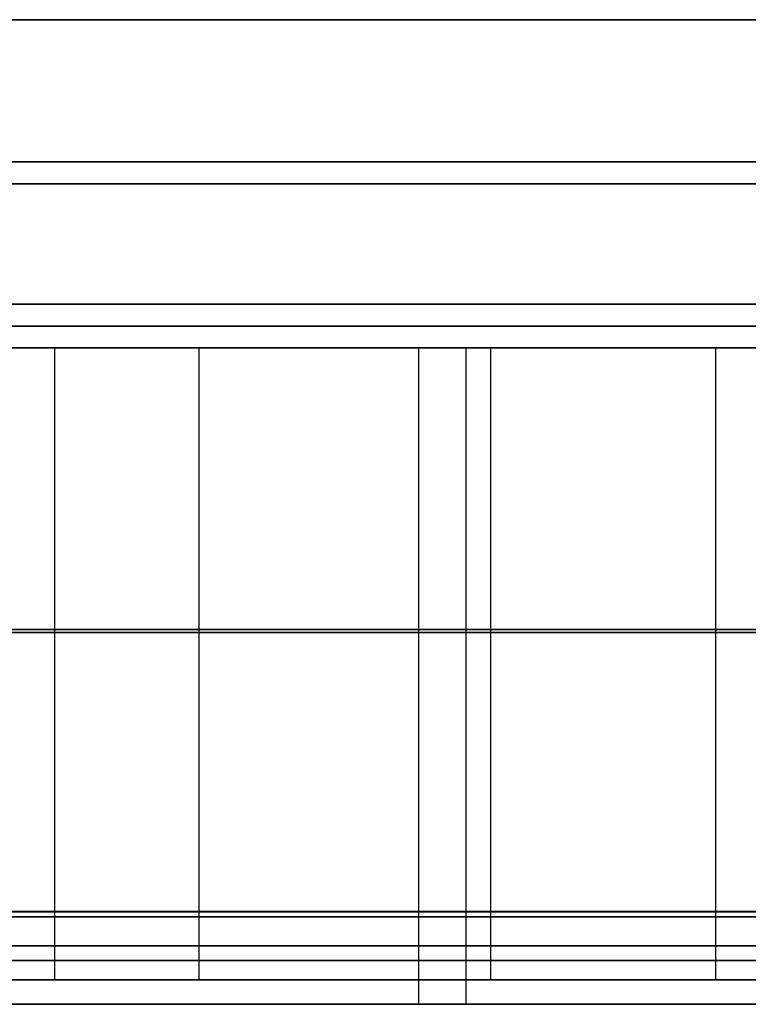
# Model space of a CAD drawing. Header units: millimetres. Extents: x 14566 to 15601, y -4 to 41.
# Tile 29 of 52: x 15106 to 15139, y -4 to 41. Entities that reach past the tile are written whole.
import ezdxf

# ---------------------------------------------------------------- set-up
doc = ezdxf.new("R2010")
doc.units = ezdxf.units.MM
doc.layers.add('Pond Mirror Ferm Living', color=7, linetype='Continuous', true_color=0x000000)

msp = doc.modelspace()

# ---------------------------------------------------------------- linework, layer by layer
at = {"layer": 'Pond Mirror Ferm Living'}
for p, q in [((15336.866, 40.764, 3585.285), (14836.866, 40.764, 3585.285)), ((15336.866, 40.764, 3587.285), (14836.866, 40.764, 3587.285)), ((15336.866, 40.764, 3586.285), (14836.866, 40.764, 3586.285)), ((14836.866, 40.764, 2927.261), (15336.866, 40.764, 2927.261)), ((14836.866, 40.764, 2925.261), (15336.866, 40.764, 2925.261)), ((14836.866, 40.764, 2926.261), (15336.866, 40.764, 2926.261)), ((15313.866, 34.264, 3585.285), (14859.866, 34.264, 3585.285)), ((14859.866, 34.264, 2927.261), (15313.866, 34.264, 2927.261)), ((15314.038, 33.264, 3587.285), (14859.694, 33.264, 3587.285)), ((14859.694, 33.264, 2925.261), (15314.038, 33.264, 2925.261)), ((15336.866, 27.764, 3585.285), (14836.866, 27.764, 3585.285)), ((15336.866, 27.764, 3572.285), (14836.866, 27.764, 3572.285)), ((14836.866, 27.764, 2927.261), (15336.866, 27.764, 2927.261)), ((14836.866, 27.764, 2940.261), (15336.866, 27.764, 2940.261)), ((15198.872, 27.764, 3578.785), (15089.866, 27.764, 3578.785)), ((15089.866, 27.764, 2933.761), (15198.872, 27.764, 2933.761)), ((15336.866, 26.764, 3572.285), (14836.866, 26.764, 3572.285)), ((14836.866, 26.764, 2940.261), (15336.866, 26.764, 2940.261)), ((15590.257, 25.764, 3398.008), (14586.449, 25.764, 3112.755)), ((15336.866, 25.764, 3587.285), (14836.866, 25.764, 3587.285)), ((15336.866, 25.764, 3572.285), (14836.866, 25.764, 3572.285)), ((14836.866, 25.764, 2925.261), (15336.866, 25.764, 2925.261)), ((14836.866, 25.764, 2940.261), (15336.866, 25.764, 2940.261)), ((15235.765, 25.764, 2739.502), (14941.477, 25.764, 3775.105)), ((15199.043, 25.764, 3579.785), (15089.694, 25.764, 3579.785)), ((15089.694, 25.764, 2932.761), (15199.043, 25.764, 2932.761)), ((15097.132, 25.772, 2705.739), (15107.504, 25.771, 2705.502)), ((15114.099, 25.771, 3804.845), (15102.578, 25.772, 3805.682)), ((15103.76, 25.772, 3801.389), (15115.05, 25.771, 3800.529)), ((15115.05, 25.764, 3800.529), (15103.76, 25.764, 3801.389)), ((15114.502, 25.771, 2709.734), (15104.856, 25.772, 2709.749)), ((15104.856, 25.764, 2709.749), (15114.502, 25.764, 2709.734)), ((15107.504, 25.771, 2705.502), (15117.475, 25.771, 2705.57)), ((15107.504, 25.771, 2705.502), (15107.504, 0.007, 2705.502)), ((15125.933, 25.771, 3803.637), (15114.099, 25.771, 3804.845)), ((15114.099, 25.771, 3804.845), (15114.1, 0.007, 3804.845)), ((15124.144, 25.771, 2710.003), (15114.502, 25.771, 2709.734)), ((15114.502, 25.764, 2709.734), (15124.144, 25.764, 2710.003)), ((15115.05, 25.771, 3800.529), (15126.312, 25.771, 3799.348)), ((15126.312, 25.764, 3799.348), (15115.05, 25.764, 3800.529)), ((15117.475, 25.771, 2705.57), (15127.438, 25.771, 2705.942)), ((15133.432, 25.771, 2710.546), (15124.144, 25.771, 2710.003)), ((15124.144, 25.771, 2710.003), (15124.145, 0.006, 2710.003)), ((15124.144, 25.764, 2710.003), (15133.432, 25.764, 2710.546)), ((15124.144, 25.764, 2710.003), (15124.144, -0.236, 2710.003)), ((15137.727, 25.771, 3802.088), (15125.933, 25.771, 3803.637)), ((15126.312, 25.771, 3799.348), (15137.905, 25.771, 3797.802)), ((15126.312, 25.771, 3799.348), (15126.312, 0.006, 3799.348)), ((15137.905, 25.764, 3797.802), (15126.312, 25.764, 3799.348)), ((15126.312, 25.764, 3799.348), (15126.312, -0.236, 3799.348)), ((15127.438, 25.771, 2705.942), (15137.042, 25.771, 2706.605)), ((15127.438, 25.771, 2705.942), (15127.439, 0.006, 2705.942)), ((15142.698, 25.771, 2711.379), (15133.432, 25.771, 2710.546)), ((15133.432, 25.764, 2710.546), (15142.698, 25.764, 2711.379)), ((15137.042, 25.771, 2706.605), (15146.618, 25.771, 2707.577)), ((15149.895, 25.771, 3800.135), (15137.727, 25.771, 3802.088)), ((15137.727, 25.771, 3802.088), (15137.727, 0.006, 3802.088)), ((15137.905, 25.771, 3797.802), (15149.451, 25.771, 3795.934)), ((15149.451, 25.764, 3795.934), (15137.905, 25.764, 3797.802)), ((15097.132, 12.889, 2705.739), (15107.504, 12.889, 2705.502)), ((15114.1, 12.889, 3804.845), (15102.578, 12.889, 3805.682)), ((15115.05, 12.889, 3800.529), (15103.76, 12.889, 3801.389)), ((15115.05, 12.764, 3800.529), (15103.76, 12.764, 3801.389)), ((15104.856, 12.889, 2709.749), (15114.502, 12.889, 2709.734)), ((15104.856, 12.764, 2709.749), (15114.502, 12.764, 2709.734)), ((15107.504, 12.889, 2705.502), (15117.475, 12.889, 2705.57)), ((15125.933, 12.889, 3803.637), (15114.1, 12.889, 3804.845)), ((15114.502, 12.889, 2709.734), (15124.144, 12.889, 2710.003)), ((15114.502, 12.764, 2709.734), (15124.144, 12.764, 2710.003)), ((15126.312, 12.889, 3799.348), (15115.05, 12.889, 3800.529)), ((15126.312, 12.764, 3799.348), (15115.05, 12.764, 3800.529)), ((15117.475, 12.889, 2705.57), (15127.439, 12.889, 2705.942)), ((15124.144, 12.889, 2710.003), (15133.432, 12.889, 2710.546)), ((15124.144, 12.764, 2710.003), (15133.432, 12.764, 2710.546)), ((15137.727, 12.889, 3802.088), (15125.933, 12.889, 3803.637)), ((15137.905, 12.889, 3797.802), (15126.312, 12.889, 3799.348)), ((15137.905, 12.764, 3797.802), (15126.312, 12.764, 3799.348)), ((15127.439, 12.889, 2705.942), (15137.042, 12.889, 2706.605)), ((15133.432, 12.889, 2710.546), (15142.698, 12.889, 2711.379)), ((15133.432, 12.764, 2710.546), (15142.698, 12.764, 2711.379)), ((15137.042, 12.889, 2706.605), (15146.618, 12.889, 2707.577)), ((15149.896, 12.888, 3800.135), (15137.727, 12.889, 3802.088)), ((15149.451, 12.888, 3795.934), (15137.905, 12.889, 3797.802)), ((15149.451, 12.764, 3795.934), (15137.905, 12.764, 3797.802)), ((15597.088, 0, 3327.266), (14576.69, 0, 3327.266)), ((15097.133, 0.007, 2705.739), (15107.504, 0.007, 2705.502)), ((15114.1, 0.007, 3804.845), (15102.578, 0.007, 3805.682)), ((15103.76, 0.007, 3801.389), (15115.051, 0.007, 3800.529)), ((15114.502, 0.007, 2709.734), (15104.856, 0.007, 2709.749)), ((15107.504, 0.007, 2705.502), (15117.475, 0.006, 2705.57)), ((15125.933, 0.006, 3803.637), (15114.1, 0.007, 3804.845)), ((15124.145, 0.006, 2710.003), (15114.502, 0.007, 2709.734)), ((15115.051, 0.007, 3800.529), (15126.312, 0.006, 3799.348)), ((15117.475, 0.006, 2705.57), (15127.439, 0.006, 2705.942)), ((15133.432, 0.006, 2710.546), (15124.145, 0.006, 2710.003)), ((15137.727, 0.006, 3802.088), (15125.933, 0.006, 3803.637)), ((15126.312, 0.006, 3799.348), (15137.905, 0.006, 3797.802)), ((15127.439, 0.006, 2705.942), (15137.042, 0.006, 2706.605)), ((15142.699, 0.006, 2711.379), (15133.432, 0.006, 2710.546)), ((15137.042, 0.006, 2706.605), (15146.619, 0.006, 2707.577)), ((15149.896, 0.006, 3800.135), (15137.727, 0.006, 3802.088)), ((15137.905, 0.006, 3797.802), (15149.451, 0.006, 3795.934)), ((15590.257, -0.236, 3398.008), (14586.449, -0.236, 3112.755)), ((15590.257, -0.236, 3398.008), (14586.449, -0.236, 3112.755)), ((15235.765, -0.236, 2739.502), (14941.477, -0.236, 3775.105)), ((15235.765, -0.236, 2739.502), (14941.477, -0.236, 3775.105)), ((15097.133, -0.007, 2705.739), (15107.504, -0.007, 2705.502)), ((15114.1, -0.007, 3804.845), (15102.578, -0.007, 3805.682)), ((15103.76, -0.007, 3801.389), (15115.051, -0.007, 3800.529)), ((15115.05, -0.236, 3800.529), (15103.76, -0.236, 3801.389)), ((15115.05, -0.236, 3800.529), (15103.76, -0.236, 3801.389)), ((15114.502, -0.007, 2709.734), (15104.856, -0.007, 2709.749)), ((15104.856, -0.236, 2709.749), (15114.502, -0.236, 2709.734)), ((15104.856, -0.236, 2709.749), (15114.502, -0.236, 2709.734)), ((15107.504, -0.007, 2705.502), (15117.475, -0.007, 2705.57)), ((15107.504, -0.007, 2705.502), (15107.504, -3.119, 2705.502)), ((15125.933, -0.006, 3803.637), (15114.1, -0.007, 3804.845)), ((15114.1, -0.007, 3804.845), (15114.1, -3.119, 3804.845)), ((15124.145, -0.006, 2710.003), (15114.502, -0.007, 2709.734)), ((15114.502, -0.236, 2709.734), (15124.144, -0.236, 2710.003)), ((15114.502, -0.236, 2709.734), (15124.144, -0.236, 2710.003)), ((15126.312, -0.236, 3799.348), (15115.05, -0.236, 3800.529)), ((15126.312, -0.236, 3799.348), (15115.05, -0.236, 3800.529)), ((15115.051, -0.007, 3800.529), (15126.312, -0.006, 3799.348)), ((15117.475, -0.007, 2705.57), (15127.439, -0.006, 2705.942)), ((15124.144, -0.236, 2710.003), (15133.432, -0.236, 2710.546)), ((15124.144, -0.236, 2710.003), (15124.144, -4.236, 2710.003)), ((15124.144, -0.236, 2710.003), (15133.432, -0.236, 2710.546)), ((15133.432, -0.006, 2710.546), (15124.145, -0.006, 2710.003)), ((15124.145, -0.006, 2710.003), (15124.145, -3.119, 2710.003)), ((15137.727, -0.006, 3802.088), (15125.933, -0.006, 3803.637)), ((15126.312, -0.006, 3799.348), (15137.905, -0.006, 3797.802)), ((15126.312, -0.006, 3799.348), (15126.312, -3.119, 3799.348)), ((15137.905, -0.236, 3797.802), (15126.312, -0.236, 3799.348)), ((15126.312, -0.236, 3799.348), (15126.312, -4.236, 3799.348)), ((15137.905, -0.236, 3797.802), (15126.312, -0.236, 3799.348)), ((15127.439, -0.006, 2705.942), (15137.042, -0.006, 2706.605)), ((15127.439, -0.006, 2705.942), (15127.439, -3.119, 2705.942)), ((15142.699, -0.006, 2711.379), (15133.432, -0.006, 2710.546)), ((15133.432, -0.236, 2710.546), (15142.698, -0.236, 2711.379)), ((15133.432, -0.236, 2710.546), (15142.698, -0.236, 2711.379)), ((15137.042, -0.006, 2706.605), (15146.619, -0.006, 2707.577)), ((15149.896, -0.006, 3800.135), (15137.727, -0.006, 3802.088)), ((15137.727, -0.006, 3802.088), (15137.727, -3.119, 3802.088)), ((15137.905, -0.006, 3797.802), (15149.451, -0.006, 3795.934)), ((15149.451, -0.236, 3795.934), (15137.905, -0.236, 3797.802)), ((15149.451, -0.236, 3795.934), (15137.905, -0.236, 3797.802)), ((15097.133, -1.563, 2705.739), (15107.504, -1.563, 2705.502)), ((15114.1, -1.563, 3804.845), (15102.578, -1.563, 3805.682)), ((15115.051, -1.563, 3800.529), (15103.76, -1.563, 3801.389)), ((15104.856, -1.563, 2709.749), (15114.502, -1.563, 2709.734)), ((15107.504, -1.563, 2705.502), (15117.475, -1.563, 2705.57)), ((15125.933, -1.563, 3803.637), (15114.1, -1.563, 3804.845)), ((15114.502, -1.563, 2709.734), (15124.145, -1.563, 2710.003)), ((15126.312, -1.563, 3799.348), (15115.051, -1.563, 3800.529)), ((15117.475, -1.563, 2705.57), (15127.439, -1.563, 2705.942)), ((15124.145, -1.563, 2710.003), (15133.432, -1.563, 2710.546)), ((15137.727, -1.562, 3802.088), (15125.933, -1.563, 3803.637)), ((15137.905, -1.562, 3797.802), (15126.312, -1.563, 3799.348)), ((15127.439, -1.563, 2705.942), (15137.042, -1.562, 2706.605)), ((15133.432, -1.563, 2710.546), (15142.699, -1.562, 2711.379)), ((15137.042, -1.562, 2706.605), (15146.619, -1.562, 2707.577)), ((15149.896, -1.562, 3800.135), (15137.727, -1.562, 3802.088)), ((15149.451, -1.562, 3795.934), (15137.905, -1.562, 3797.802)), ((15115.05, -2.236, 3800.529), (15103.76, -2.236, 3801.389)), ((15104.856, -2.236, 2709.749), (15114.502, -2.236, 2709.734)), ((15114.502, -2.236, 2709.734), (15124.144, -2.236, 2710.003)), ((15126.312, -2.236, 3799.348), (15115.05, -2.236, 3800.529)), ((15124.144, -2.236, 2710.003), (15133.432, -2.236, 2710.546)), ((15137.905, -2.236, 3797.802), (15126.312, -2.236, 3799.348)), ((15133.432, -2.236, 2710.546), (15142.698, -2.236, 2711.379)), ((15149.451, -2.236, 3795.934), (15137.905, -2.236, 3797.802)), ((15097.133, -3.119, 2705.739), (15107.504, -3.119, 2705.502)), ((15114.1, -3.119, 3804.845), (15102.578, -3.119, 3805.682)), ((15103.76, -3.119, 3801.389), (15115.051, -3.119, 3800.529)), ((15114.502, -3.119, 2709.734), (15104.856, -3.119, 2709.749)), ((15107.504, -3.119, 2705.502), (15117.475, -3.119, 2705.57)), ((15125.933, -3.119, 3803.637), (15114.1, -3.119, 3804.845)), ((15124.145, -3.119, 2710.003), (15114.502, -3.119, 2709.734)), ((15115.051, -3.119, 3800.529), (15126.312, -3.119, 3799.348)), ((15117.475, -3.119, 2705.57), (15127.439, -3.119, 2705.942)), ((15133.432, -3.119, 2710.546), (15124.145, -3.119, 2710.003)), ((15137.727, -3.119, 3802.088), (15125.933, -3.119, 3803.637)), ((15126.312, -3.119, 3799.348), (15137.905, -3.119, 3797.802)), ((15127.439, -3.119, 2705.942), (15137.042, -3.119, 2706.605)), ((15142.699, -3.119, 2711.379), (15133.432, -3.119, 2710.546)), ((15137.042, -3.119, 2706.605), (15146.619, -3.119, 2707.577)), ((15149.896, -3.119, 3800.135), (15137.727, -3.119, 3802.088)), ((15137.905, -3.119, 3797.802), (15149.451, -3.119, 3795.934)), ((15590.257, -4.236, 3398.008), (14586.449, -4.236, 3112.755)), ((15235.765, -4.236, 2739.502), (14941.477, -4.236, 3775.105)), ((15115.05, -4.236, 3800.529), (15103.76, -4.236, 3801.389)), ((15104.856, -4.236, 2709.749), (15114.502, -4.236, 2709.734)), ((15114.502, -4.236, 2709.734), (15124.144, -4.236, 2710.003)), ((15126.312, -4.236, 3799.348), (15115.05, -4.236, 3800.529)), ((15124.144, -4.236, 2710.003), (15133.432, -4.236, 2710.546)), ((15137.905, -4.236, 3797.802), (15126.312, -4.236, 3799.348)), ((15133.432, -4.236, 2710.546), (15142.698, -4.236, 2711.379)), ((15149.451, -4.236, 3795.934), (15137.905, -4.236, 3797.802))]:
    msp.add_line(p, q, dxfattribs=at)

doc.saveas('drawing.dxf')
